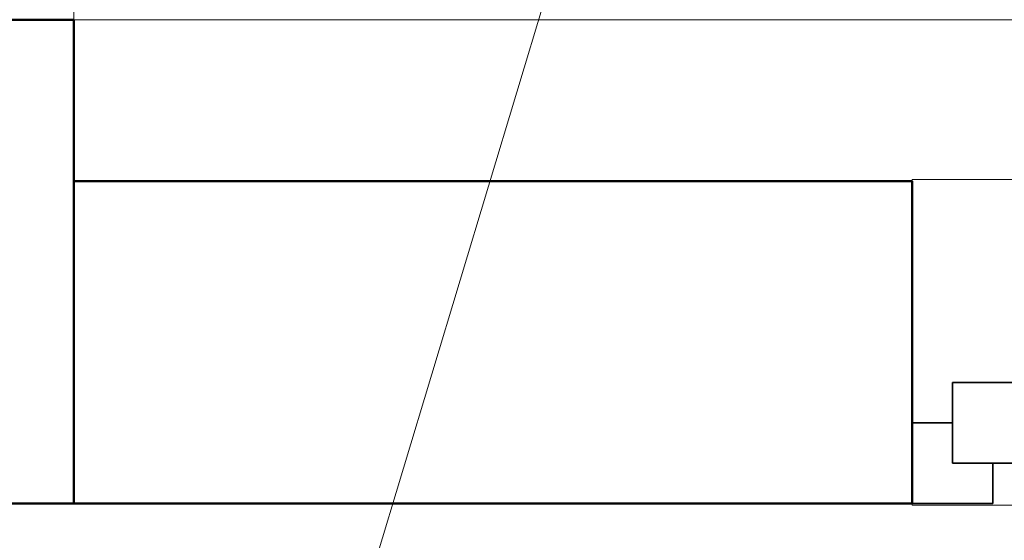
# Model space of a CAD drawing. Header units: millimetres. Extents: x 19580 to 41622, y 4748 to 42776.
# Tile 4 of 65: x 21177 to 21787, y 35453 to 35776. Entities that reach past the tile are written whole.
import ezdxf

# ---------------------------------------------------------------- set-up
doc = ezdxf.new("R2010")
doc.units = ezdxf.units.MM
for name, color, linetype, lineweight in [('A-COLS-____-MCUT', 52, 'Continuous', 50), ('A-COLS-____-OTLN', 52, 'Continuous', 20), ('A-GENM-____-MCUT', 13, 'Continuous', 50), ('A-GENM-____-OTLN', 13, 'Continuous', 20), ('A-GLAZ-____-MCUT', 151, 'Continuous', 35), ('A-GLAZ-____-OTLN', 151, 'Continuous', 20), ('A-WALL-____-MCUT', 113, 'Continuous', 50), ('A-WALL-____-OTLN', 113, 'Continuous', 20), ('I-FURN-____-MCUT', 30, 'Continuous', 9), ('I-FURN-____-OTLN', 30, 'Continuous', 20), ('M-EQPM-___-IDEN', 50, 'Continuous', 20)]:
    doc.layers.add(name, color=color, linetype=linetype, lineweight=lineweight)

# ---------------------------------------------------------------- blocks, each defined once
blk = doc.blocks.new('Прямая форма - 83 new-608781-В_Этаж 01_Отопление')
at = {"layer": 'A-COLS-____-MCUT', "color": 253}
for p, q in [((150, 150), (-150, 150)), ((-150, 150), (-150, -150)), ((150, -150), (150, 150)), ((-150, -150), (150, -150))]:
    blk.add_line(p, q, dxfattribs=at)
blk = doc.blocks.new('Прямая форма - CRE - 002-608782-В_Этаж 01_Отопление')
blk.add_blockref('Прямая форма - 83 new-608781-В_Этаж 01_Отопление', (0, 0))
blk = doc.blocks.new('Прямая форма - 83 new-608784-В_Этаж 01_Отопление')
at = {"layer": 'A-WALL-____-MCUT', "color": 253}
for p, q in [((8700, 0), (8180, 0)), ((8180, 0), (8180, -200)), ((8700, -200), (8700, 0)), ((8180, -200), (8700, -200))]:
    blk.add_line(p, q, dxfattribs=at)
blk = doc.blocks.new('Прямая форма - SW - 007-608785-В_Этаж 01_Отопление')
blk.add_blockref('Прямая форма - 83 new-608784-В_Этаж 01_Отопление', (0, 0))
blk = doc.blocks.new('Family - WD - 004-608795-В_Этаж 01_Отопление')
at = {"layer": 'A-GENM-____-MCUT', "lineweight": 9}
for p, q in [((600, 1), (-600, 1)), ((600, -201), (600, 1)), ((-600, -201), (600, -201))]:
    blk.add_line(p, q, dxfattribs=at)
blk = doc.blocks.new('Прямая форма - 83 new-608948-В_Этаж 01_Отопление')
at = {"layer": 'I-FURN-____-MCUT', "color": 133}
for p, q in [((3200, 0), (0, 0)), ((3200, -10), (3200, 0))]:
    blk.add_line(p, q, dxfattribs=at)
blk = doc.blocks.new('Прямая форма - FU - 053-608949-В_Этаж 01_Отопление')
blk.add_blockref('Прямая форма - 83 new-608948-В_Этаж 01_Отопление', (0, 0))
blk = doc.blocks.new('Прямая форма - 83 new-608900-В_Этаж 01_Отопление')
at = {"layer": 'A-GLAZ-____-MCUT', "color": 53}
for p, q in [((-525, 25), (-575, 25)), ((-575, 25), (-575, -25)), ((-575, 0), (-600, 0)), ((-600, 0), (-600, -50)), ((-575, -25), (-575, 0)), ((-575, -25), (-525, -25)), ((-550, -25), (-575, -25)), ((-550, -50), (-550, -25)), ((-600, -50), (-550, -50))]:
    blk.add_line(p, q, dxfattribs=at)
blk = doc.blocks.new('Прямая форма - WD - 004-608968-В_Этаж 01_Отопление')
blk.add_blockref('Прямая форма - 83 new-608900-В_Этаж 01_Отопление', (600, 50))
blk = doc.blocks.new('83 new_ifc_RVT-1-В_Этаж 01_Отопление')
at = {"layer": 'A-COLS-____-OTLN', "color": 9, "lineweight": 20}
blk.add_blockref('Прямая форма - CRE - 002-608782-В_Этаж 01_Отопление', (21060.28, 35625.83), dxfattribs=at)
at = {"layer": 'A-GENM-____-OTLN', "color": 9, "lineweight": 20, "rotation": 180}
blk.add_blockref('Family - WD - 004-608795-В_Этаж 01_Отопление', (22330.28, 35475.83), dxfattribs=at)
at = {"layer": 'A-GLAZ-____-OTLN', "color": 9, "lineweight": 20}
blk.add_blockref('Прямая форма - WD - 004-608968-В_Этаж 01_Отопление', (21730.28, 35475.83), dxfattribs=at)
at = {"layer": 'A-WALL-____-OTLN', "color": 9, "lineweight": 20, "rotation": 180}
blk.add_blockref('Прямая форма - SW - 007-608785-В_Этаж 01_Отопление', (29910.28, 35475.83), dxfattribs=at)
at = {"layer": 'I-FURN-____-OTLN', "color": 9, "lineweight": 20, "rotation": 180}
blk.add_blockref('Прямая форма - FU - 053-608949-В_Этаж 01_Отопление', (24410.28, 35775.83), dxfattribs=at)

msp = doc.modelspace()

# ---------------------------------------------------------------- linework, layer by layer
at = {"layer": 'M-EQPM-___-IDEN'}
msp.add_line((21584.26, 36060.44), (21188.45, 34747.75), dxfattribs=at)

# ---------------------------------------------------------------- block references
at = {"lineweight": 9}
msp.add_blockref('83 new_ifc_RVT-1-В_Этаж 01_Отопление', (0, 0), dxfattribs=at)

doc.saveas('drawing.dxf')
